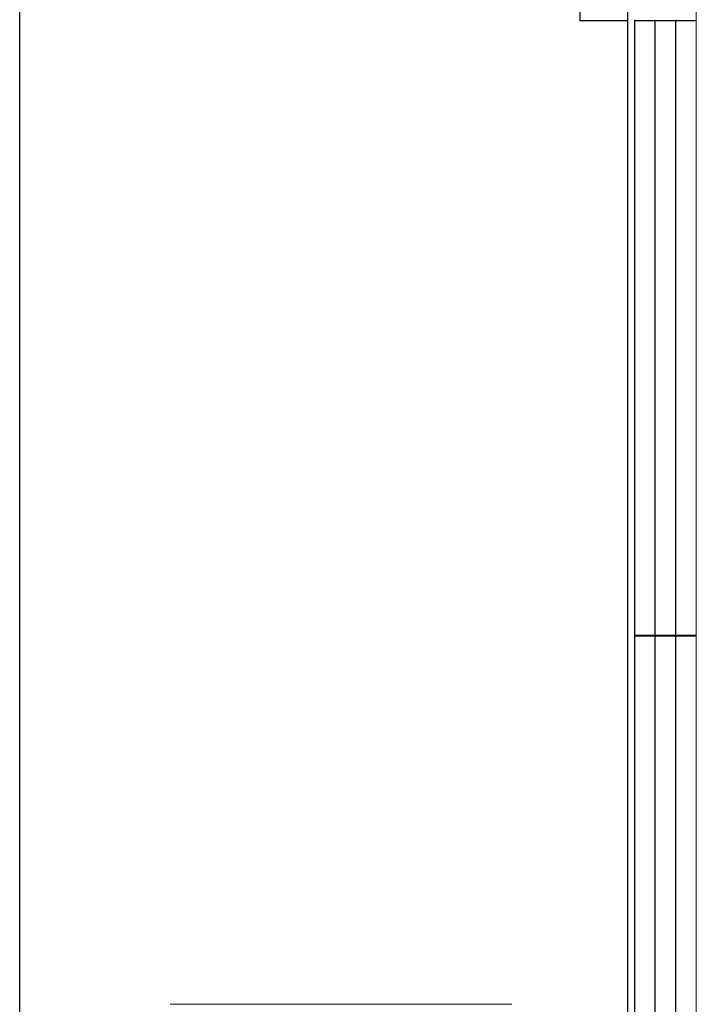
# Model space of a CAD drawing. Header units: millimetres. Extents: x -8642 to 28269, y -6609 to 3701.
# Tile 161 of 256: x 3844 to 3893, y -4870 to -4798. Entities that reach past the tile are written whole.
import ezdxf

# ---------------------------------------------------------------- set-up
doc = ezdxf.new("R2010")
doc.units = ezdxf.units.MM
doc.header["$LTSCALE"] = 1000
doc.header["$MEASUREMENT"] = 0
doc.linetypes.add('rzut 1 pietra$0$ArchiTECH.PC Solid Line Type', pattern=[0])
doc.linetypes.add('SUFIT_1 PIETRO$0$ArchiTECH.PC Solid Line Type', pattern=[0])
doc.layers.add('IS_ARCH', color=254, linetype='Continuous', lineweight=18)
doc.layers.add('SUFIT_1 PIETRO$0$INWENTARYZACJA', color=254, linetype='Continuous')

msp = doc.modelspace()

# ---------------------------------------------------------------- linework, layer by layer
at = {"layer": 'IS_ARCH', "linetype": 'rzut 1 pietra$0$ArchiTECH.PC Solid Line Type'}
for p, q in [((3888.298, -4934.14), (3888.298, -4751.64)), ((3888.298, -4934.14), (3888.298, -4751.64)), ((3888.298, -4934.14), (3888.298, -4751.64)), ((3893.298, -4934.14), (3893.298, -4751.64)), ((3893.298, -4934.14), (3893.298, -4751.64)), ((3893.298, -4934.14), (3893.298, -4751.64)), ((3843.798, -4920.59), (3843.798, -4755.19)), ((3843.798, -4920.59), (3843.798, -4755.19)), ((3843.798, -4920.59), (3843.798, -4755.19)), ((3884.798, -4797.89), (3884.798, -4765.39)), ((3884.798, -4797.89), (3884.798, -4765.39)), ((3884.798, -4797.89), (3884.798, -4765.39)), ((3888.798, -4887.89), (3888.798, -4797.89)), ((3888.798, -4887.89), (3888.798, -4797.89)), ((3888.798, -4887.89), (3888.798, -4797.89)), ((3890.298, -4887.89), (3890.298, -4797.89)), ((3890.298, -4887.89), (3890.298, -4797.89)), ((3890.298, -4887.89), (3890.298, -4797.89)), ((3891.798, -4887.89), (3891.798, -4797.89)), ((3891.798, -4887.89), (3891.798, -4797.89)), ((3891.798, -4887.89), (3891.798, -4797.89)), ((3893.298, -4842.89), (3888.798, -4842.89)), ((3893.298, -4842.89), (3888.798, -4842.89)), ((3893.298, -4842.89), (3888.798, -4842.89)), ((3879.798, -4869.89), (3854.798, -4869.89)), ((3879.798, -4869.89), (3854.798, -4869.89)), ((3879.798, -4869.89), (3854.798, -4869.89))]:
    msp.add_line(p, q, dxfattribs=at)
at = {"layer": 'SUFIT_1 PIETRO$0$INWENTARYZACJA', "linetype": 'SUFIT_1 PIETRO$0$ArchiTECH.PC Solid Line Type'}
for p, q in [((3888.298, -4934.223), (3888.298, -4751.723)), ((3888.298, -4934.223), (3888.298, -4751.723)), ((3888.298, -4934.223), (3888.298, -4751.723)), ((3843.798, -4920.673), (3843.798, -4755.273)), ((3843.798, -4920.673), (3843.798, -4755.273)), ((3843.798, -4920.673), (3843.798, -4755.273)), ((3884.798, -4797.973), (3884.798, -4765.473)), ((3884.798, -4797.973), (3884.798, -4765.473)), ((3884.798, -4797.973), (3884.798, -4765.473)), ((3888.298, -4797.973), (3884.798, -4797.973)), ((3888.298, -4797.973), (3884.798, -4797.973)), ((3888.298, -4797.973), (3884.798, -4797.973)), ((3888.798, -4887.973), (3888.798, -4797.973)), ((3893.298, -4797.973), (3888.798, -4797.973)), ((3893.298, -4797.973), (3888.798, -4797.973)), ((3888.798, -4887.973), (3888.798, -4797.973)), ((3893.298, -4797.973), (3888.798, -4797.973)), ((3888.798, -4887.973), (3888.798, -4797.973)), ((3890.298, -4887.973), (3890.298, -4797.973)), ((3890.298, -4887.973), (3890.298, -4797.973)), ((3890.298, -4887.973), (3890.298, -4797.973)), ((3891.798, -4887.973), (3891.798, -4797.973)), ((3891.798, -4887.973), (3891.798, -4797.973)), ((3891.798, -4887.973), (3891.798, -4797.973)), ((3893.298, -4842.973), (3888.798, -4842.973)), ((3893.298, -4842.973), (3888.798, -4842.973)), ((3893.298, -4842.973), (3888.798, -4842.973))]:
    msp.add_line(p, q, dxfattribs=at)

doc.saveas('drawing.dxf')
